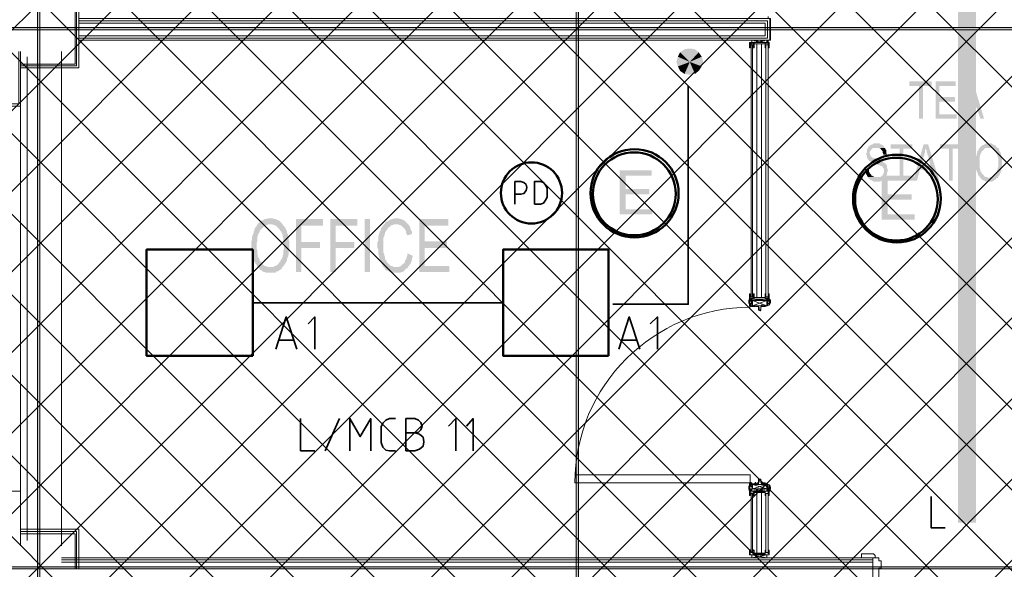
# Model space of a CAD drawing. Header units: millimetres. Extents: x 1.7 to 32.8, y 0.3 to 23.1.
# Tile 3 of 106: x 4.2 to 6.4, y 3.3 to 4.5. Entities that reach past the tile are written whole.
import ezdxf

# ---------------------------------------------------------------- set-up
doc = ezdxf.new("R2010")
doc.units = ezdxf.units.MM
doc.layers.add('PDF_Geometry', color=9, linetype='Continuous', true_color=0x808080)
doc.layers.add('PDF_Solid Fills', color=9, linetype='Continuous', true_color=0x808080)

msp = doc.modelspace()

# ---------------------------------------------------------------- hatches: boundary and pattern name
h = msp.add_hatch()
h.set_pattern_fill('ANSI37', color=256, scale=0.04)
h.paths.add_polyline_path([(13.8889, 0.4617), (4.0559, 0.4617), (4.0559, 9.4575), (13.8889, 9.4575)])
at = {"layer": 'PDF_Solid Fills', "transparency": 33554559}
for color, points in [(256, [(4.2175, 22.9226), (4.2141, 22.9226), (4.2141, 0.2783), (4.2193, 0.2783), (4.2193, 22.9226)]), (256, [(29.8551, 4.5182), (29.8551, 4.5215), (2.9827, 4.5215), (2.9827, 4.5165), (29.8551, 4.5165)]), (256, [(6.2091, 4.4015), (6.1592, 4.4015), (6.1592, 4.3915), (6.1809, 4.3915), (6.1809, 4.3182), (6.1893, 4.3182), (6.1893, 4.3915), (6.2091, 4.3915)]), (256, [(6.2626, 4.4015), (6.2175, 4.4015), (6.2175, 4.3182), (6.2642, 4.3182), (6.2642, 4.3282), (6.2258, 4.3282), (6.2258, 4.3565), (6.2608, 4.3565), (6.2608, 4.3665), (6.2258, 4.3665), (6.2258, 4.3915), (6.2626, 4.3915)]), (256, [(6.3008, 4.4015), (6.2924, 4.4015), (6.2692, 4.3182), (6.2775, 4.3182), (6.2843, 4.3432), (6.3091, 4.3432), (6.2859, 4.3532), (6.2924, 4.3765), (6.2924, 4.3765), (6.2942, 4.3799), (6.2942, 4.3832), (6.2958, 4.3865), (6.2958, 4.3932)]), (256, [(6.3008, 4.4015), (6.2958, 4.3932), (6.2976, 4.3915), (6.2976, 4.3848), (6.2992, 4.3832), (6.2992, 4.3799), (6.3008, 4.3782), (6.3008, 4.3748), (6.3075, 4.3532), (6.2859, 4.3532), (6.3091, 4.3432), (6.3175, 4.3182), (6.3258, 4.3182)]), (256, [(6.0859, 4.2632), (6.0791, 4.2632), (6.0775, 4.2615), (6.076, 4.2615), (6.0742, 4.2599), (6.0726, 4.2599), (6.0708, 4.2582), (6.0692, 4.2565), (6.0676, 4.2565), (6.0676, 4.2549), (6.0658, 4.2515), (6.0658, 4.2515), (6.0642, 4.2499), (6.0642, 4.2432), (6.0624, 4.2399), (6.0624, 4.2382), (6.0642, 4.2365), (6.0642, 4.2315), (6.0658, 4.2299), (6.0658, 4.2282), (6.0676, 4.2265), (6.0692, 4.2249), (6.0708, 4.2232), (6.0726, 4.2232), (6.0742, 4.2215), (6.0742, 4.2215), (6.076, 4.2199), (6.0775, 4.2199), (6.0791, 4.2182), (6.0841, 4.2182), (6.0859, 4.2165), (6.0875, 4.2165), (6.0893, 4.2149), (6.0924, 4.2149), (6.0942, 4.2132), (6.0976, 4.2132), (6.0992, 4.2115), (6.0992, 4.2099), (6.1008, 4.2082), (6.1008, 4.2082), (6.1026, 4.2065), (6.1026, 4.2015), (6.1026, 4.1982), (6.1008, 4.1965), (6.1008, 4.1949), (6.0992, 4.1932), (6.0992, 4.1915), (6.0976, 4.1899), (6.0958, 4.1899), (6.0942, 4.1882), (6.0658, 4.1882), (6.0676, 4.1865), (6.0692, 4.1849), (6.0708, 4.1832), (6.0708, 4.1815), (6.0742, 4.1815), (6.076, 4.1799), (6.0775, 4.1799), (6.0791, 4.1782), (6.0942, 4.1782), (6.0958, 4.1799), (6.0976, 4.1799), (6.0992, 4.1815), (6.0992, 4.1815), (6.1008, 4.1832), (6.1026, 4.1832), (6.1042, 4.1849), (6.1058, 4.1865), (6.1058, 4.1882), (6.1076, 4.1899), (6.1076, 4.1915), (6.1091, 4.1932), (6.1091, 4.1982), (6.1109, 4.1999), (6.1109, 4.2032), (6.1109, 4.2065), (6.1091, 4.2082), (6.1091, 4.2132), (6.1076, 4.2149), (6.1076, 4.2165), (6.1058, 4.2182), (6.1042, 4.2199), (6.1026, 4.2199), (6.1008, 4.2215), (6.0992, 4.2232), (6.0992, 4.2232), (6.0976, 4.2249), (6.0942, 4.2249), (6.0924, 4.2265), (6.0909, 4.2265), (6.0875, 4.2282), (6.0841, 4.2282), (6.0825, 4.2299), (6.0791, 4.2299), (6.0775, 4.2315), (6.076, 4.2315), (6.076, 4.2332), (6.0742, 4.2332), (6.0726, 4.2349), (6.0726, 4.2365), (6.0708, 4.2399), (6.0708, 4.2449), (6.0726, 4.2465), (6.0726, 4.2482), (6.0742, 4.2499), (6.076, 4.2515), (6.076, 4.2515), (6.0775, 4.2532), (6.1042, 4.2532), (6.1026, 4.2549), (6.1026, 4.2565), (6.1008, 4.2582), (6.0992, 4.2599), (6.0976, 4.2599), (6.0958, 4.2615), (6.0942, 4.2615), (6.0924, 4.2632), (6.0875, 4.2632)]), (256, [(6.1658, 4.2615), (6.1175, 4.2615), (6.1175, 4.2515), (6.1376, 4.2515), (6.1376, 4.1799), (6.1459, 4.1799), (6.1459, 4.2515), (6.1658, 4.2515)]), (256, [(6.2008, 4.2615), (6.1908, 4.2615), (6.1676, 4.1799), (6.1759, 4.1799), (6.1825, 4.2049), (6.2091, 4.2049), (6.1859, 4.2132), (6.1924, 4.2382), (6.1924, 4.2399), (6.1942, 4.2415), (6.1942, 4.2482), (6.1958, 4.2515), (6.1958, 4.2532)]), (256, [(6.2008, 4.2615), (6.1958, 4.2532), (6.1958, 4.2499), (6.1976, 4.2482), (6.1976, 4.2432), (6.1992, 4.2415), (6.1992, 4.2382), (6.2008, 4.2365), (6.206, 4.2132), (6.1859, 4.2132), (6.2091, 4.2049), (6.2159, 4.1799), (6.2258, 4.1799)]), (256, [(6.2759, 4.2615), (6.2274, 4.2615), (6.2274, 4.2515), (6.2475, 4.2515), (6.2475, 4.1799), (6.2558, 4.1799), (6.2558, 4.2515), (6.2759, 4.2515)]), (256, [(6.3357, 4.2632), (6.3292, 4.2632), (6.3276, 4.2615), (6.3258, 4.2615), (6.3242, 4.2599), (6.3224, 4.2599), (6.3209, 4.2582), (6.3209, 4.2582), (6.3193, 4.2565), (6.3175, 4.2549), (6.3357, 4.2532), (6.3425, 4.2532), (6.3441, 4.2515), (6.3459, 4.2515), (6.3475, 4.2499), (6.3493, 4.2482), (6.3493, 4.2482), (6.3509, 4.2465), (6.3524, 4.2449), (6.3524, 4.2415), (6.3543, 4.2399), (6.3543, 4.2382), (6.3558, 4.2365), (6.3558, 4.2332), (6.3574, 4.2299), (6.3574, 4.2115), (6.3558, 4.2082), (6.3558, 4.2049), (6.3543, 4.2032), (6.3543, 4.1999), (6.3524, 4.1982), (6.3509, 4.1965), (6.3509, 4.1949), (6.3509, 4.1949), (6.3493, 4.1932), (6.3475, 4.1915), (6.3459, 4.1899), (6.3441, 4.1899), (6.3425, 4.1882), (6.3391, 4.1882), (6.3376, 4.1865), (6.3357, 4.1865), (6.3558, 4.1865), (6.3574, 4.1882), (6.3574, 4.1899), (6.3592, 4.1915), (6.3608, 4.1932), (6.3608, 4.1965), (6.3626, 4.1982), (6.3626, 4.1999), (6.3642, 4.2015), (6.3642, 4.2065), (6.3658, 4.2082), (6.3658, 4.2315), (6.3642, 4.2349), (6.3642, 4.2382), (6.3626, 4.2415), (6.3626, 4.2432), (6.3626, 4.2432), (6.3608, 4.2449), (6.3608, 4.2465), (6.3592, 4.2482), (6.3592, 4.2515), (6.3574, 4.2532), (6.3558, 4.2532), (6.3543, 4.2549), (6.3524, 4.2565), (6.3524, 4.2582), (6.3509, 4.2582), (6.3493, 4.2599), (6.3475, 4.2599), (6.3459, 4.2615), (6.3441, 4.2615), (6.3425, 4.2632), (6.3376, 4.2632)]), (256, [(6.1042, 4.2532), (6.0859, 4.2532), (6.0924, 4.2532), (6.0942, 4.2515), (6.0958, 4.2515), (6.0958, 4.2499), (6.0976, 4.2482), (6.0992, 4.2465), (6.0992, 4.2432), (6.1008, 4.2399), (6.1008, 4.2382), (6.1091, 4.2382), (6.1076, 4.2415), (6.1076, 4.2482), (6.1058, 4.2499), (6.1058, 4.2515), (6.1058, 4.2515)]), (256, [(6.3175, 4.2549), (6.3159, 4.2532), (6.3141, 4.2515), (6.3141, 4.2499), (6.3125, 4.2482), (6.3109, 4.2465), (6.3109, 4.2432), (6.3091, 4.2399), (6.3091, 4.2365), (6.3075, 4.2349), (6.3075, 4.2215), (6.306, 4.2199), (6.306, 4.2182), (6.3075, 4.2165), (6.3075, 4.2049), (6.3091, 4.2032), (6.3091, 4.2015), (6.3109, 4.1982), (6.3109, 4.1965), (6.3125, 4.1949), (6.3125, 4.1932), (6.3141, 4.1915), (6.3159, 4.1899), (6.3159, 4.1882), (6.3175, 4.1865), (6.3193, 4.1849), (6.3209, 4.1832), (6.3209, 4.1832), (6.3224, 4.1815), (6.3242, 4.1815), (6.3258, 4.1799), (6.3276, 4.1799), (6.3292, 4.1782), (6.3441, 4.1782), (6.3459, 4.1799), (6.3475, 4.1799), (6.3475, 4.1815), (6.3493, 4.1815), (6.3509, 4.1832), (6.3524, 4.1832), (6.3524, 4.1849), (6.3543, 4.1865), (6.3558, 4.1865), (6.3342, 4.1865), (6.3326, 4.1882), (6.3292, 4.1882), (6.3276, 4.1899), (6.3258, 4.1899), (6.3258, 4.1915), (6.3242, 4.1932), (6.3224, 4.1949), (6.3209, 4.1965), (6.3209, 4.1965), (6.3193, 4.1982), (6.3193, 4.1999), (6.3175, 4.2015), (6.3175, 4.2049), (6.3159, 4.2082), (6.3159, 4.2349), (6.3175, 4.2365), (6.3175, 4.2399), (6.3193, 4.2415), (6.3193, 4.2432), (6.3209, 4.2449), (6.3209, 4.2465), (6.3224, 4.2465), (6.3242, 4.2482), (6.3258, 4.2499), (6.3258, 4.2515), (6.3276, 4.2515), (6.3292, 4.2532), (6.3357, 4.2532)]), (7, [(5.5842, 4.2032), (5.5126, 4.2032), (5.5126, 4.1049), (5.586, 4.1049), (5.586, 4.1165), (5.5259, 4.1165), (5.5259, 4.1499), (5.5792, 4.1499), (5.5792, 4.1615), (5.5259, 4.1615), (5.5259, 4.1915), (5.5842, 4.1915)]), (256, [(6.0692, 4.2065), (6.0608, 4.2065), (6.0608, 4.1999), (6.0624, 4.1965), (6.0624, 4.1949), (6.0642, 4.1932), (6.0642, 4.1915), (6.0658, 4.1899), (6.0658, 4.1882), (6.0875, 4.1882), (6.0809, 4.1882), (6.0791, 4.1899), (6.0775, 4.1899), (6.076, 4.1915), (6.0742, 4.1915), (6.0742, 4.1932), (6.0726, 4.1949), (6.0708, 4.1965), (6.0708, 4.1982), (6.0692, 4.1999), (6.0692, 4.2049)]), (7, [(6.1692, 4.1915), (6.0976, 4.1915), (6.0976, 4.0932), (6.1708, 4.0932), (6.1708, 4.1049), (6.1109, 4.1049), (6.1109, 4.1382), (6.1642, 4.1382), (6.1642, 4.1499), (6.1109, 4.1499), (6.1109, 4.1799), (6.1692, 4.1799)]), (256, [(4.7342, 4.0965), (4.7276, 4.0965), (4.7258, 4.0949), (4.7208, 4.0949), (4.7193, 4.0932), (4.7159, 4.0915), (4.7143, 4.0915), (4.7125, 4.0899), (4.7109, 4.0882), (4.7075, 4.0865), (4.7059, 4.0849), (4.7342, 4.0832), (4.7375, 4.0832), (4.7409, 4.0815), (4.7425, 4.0815), (4.7459, 4.0799), (4.7475, 4.0782), (4.7493, 4.0765), (4.7509, 4.0749), (4.7527, 4.0732), (4.7542, 4.0715), (4.7558, 4.0682), (4.7576, 4.0665), (4.7592, 4.0632), (4.7608, 4.0599), (4.7608, 4.0549), (4.7626, 4.0515), (4.7626, 4.0449), (4.7642, 4.0415), (4.7642, 4.0282), (4.7626, 4.0249), (4.7626, 4.0149), (4.7608, 4.0132), (4.7608, 4.0099), (4.7592, 4.0065), (4.7576, 4.0049), (4.7558, 4.0015), (4.7558, 3.9999), (4.7542, 3.9999), (4.7527, 3.9965), (4.7509, 3.9949), (4.7493, 3.9932), (4.7475, 3.9915), (4.7459, 3.9899), (4.7425, 3.9899), (4.7409, 3.9882), (4.7342, 3.9882), (4.7608, 3.9882), (4.7626, 3.9899), (4.7642, 3.9915), (4.766, 3.9949), (4.7676, 3.9965), (4.7691, 3.9999), (4.7709, 4.0032), (4.7709, 4.0065), (4.7725, 4.0099), (4.7725, 4.0115), (4.7743, 4.0149), (4.7743, 4.0215), (4.7759, 4.0249), (4.7759, 4.0449), (4.7743, 4.0482), (4.7743, 4.0549), (4.7725, 4.0582), (4.7725, 4.0615), (4.7709, 4.0632), (4.7709, 4.0682), (4.7691, 4.0699), (4.7676, 4.0732), (4.766, 4.0765), (4.7642, 4.0782), (4.7626, 4.0799), (4.7608, 4.0832), (4.7592, 4.0849), (4.7576, 4.0865), (4.7558, 4.0882), (4.7542, 4.0899), (4.7527, 4.0915), (4.7509, 4.0915), (4.7475, 4.0932), (4.7459, 4.0949), (4.7409, 4.0949), (4.7394, 4.0965), (4.736, 4.0965)]), (256, [(4.8508, 4.0949), (4.7908, 4.0949), (4.7908, 3.9765), (4.8025, 3.9765), (4.8025, 4.0299), (4.8443, 4.0299), (4.8443, 4.0432), (4.8025, 4.0432), (4.8025, 4.0799), (4.8508, 4.0799)]), (256, [(4.9276, 4.0949), (4.8676, 4.0949), (4.8676, 3.9765), (4.8793, 3.9765), (4.8793, 4.0299), (4.9208, 4.0299), (4.9208, 4.0432), (4.8793, 4.0432), (4.8793, 4.0799), (4.9276, 4.0799)]), (256, [(5.0143, 4.0965), (5.0093, 4.0965), (5.0075, 4.0949), (5.0043, 4.0949), (5.0025, 4.0932), (5.0009, 4.0932), (4.9976, 4.0915), (4.996, 4.0899), (4.9942, 4.0899), (4.9908, 4.0882), (4.9892, 4.0849), (4.9876, 4.0832), (4.9858, 4.0815), (4.9842, 4.0799), (4.9827, 4.0765), (4.9809, 4.0749), (4.9793, 4.0715), (4.9793, 4.0682), (4.9775, 4.0682), (4.9775, 4.0649), (4.9759, 4.0615), (4.9759, 4.0599), (4.9743, 4.0565), (4.9743, 4.0465), (4.9725, 4.0432), (4.9725, 4.0299), (4.9743, 4.0265), (4.9743, 4.0165), (4.9759, 4.0132), (4.9759, 4.0099), (4.9775, 4.0082), (4.9775, 4.0049), (4.9775, 4.0049), (4.9793, 4.0015), (4.9809, 3.9982), (4.9809, 3.9949), (4.9827, 3.9932), (4.9842, 3.9899), (4.9858, 3.9882), (4.9876, 3.9865), (5.0143, 3.9882), (5.0075, 3.9882), (5.0059, 3.9899), (5.0025, 3.9899), (5.0009, 3.9915), (4.9991, 3.9932), (4.9976, 3.9949), (4.996, 3.9965), (4.9942, 3.9982), (4.9926, 4.0015), (4.9908, 4.0032), (4.9892, 4.0065), (4.9892, 4.0099), (4.9892, 4.0099), (4.9876, 4.0132), (4.9876, 4.0165), (4.9858, 4.0199), (4.9858, 4.0365), (4.9858, 4.0532), (4.9876, 4.0565), (4.9876, 4.0582), (4.9892, 4.0615), (4.9892, 4.0649), (4.9908, 4.0665), (4.9926, 4.0699), (4.9942, 4.0715), (4.996, 4.0749), (4.9976, 4.0765), (4.9991, 4.0765), (5.0009, 4.0782), (5.0025, 4.0799), (5.0043, 4.0815), (5.0075, 4.0815), (5.0093, 4.0832), (5.0409, 4.0832), (5.0393, 4.0849), (5.0375, 4.0865), (5.0359, 4.0882), (5.0341, 4.0899), (5.0325, 4.0915), (5.0292, 4.0932), (5.0276, 4.0932), (5.026, 4.0949), (5.0226, 4.0949), (5.0208, 4.0965), (5.0176, 4.0965)]), (256, [(5.1309, 4.0949), (5.0659, 4.0949), (5.0659, 3.9765), (5.1325, 3.9765), (5.1325, 3.9899), (5.0775, 3.9899), (5.0775, 4.0299), (5.1276, 4.0299), (5.1276, 4.0449), (5.0775, 4.0449), (5.0775, 4.0799), (5.1309, 4.0799)]), (256, [(4.7059, 4.0849), (4.7041, 4.0815), (4.7026, 4.0799), (4.7026, 4.0782), (4.701, 4.0765), (4.6992, 4.0749), (4.6976, 4.0715), (4.6976, 4.0682), (4.696, 4.0665), (4.696, 4.0632), (4.6942, 4.0599), (4.6942, 4.0582), (4.6926, 4.0549), (4.6926, 4.0482), (4.6908, 4.0449), (4.6908, 4.0332), (4.6908, 4.0265), (4.6926, 4.0232), (4.6926, 4.0165), (4.6942, 4.0132), (4.6942, 4.0099), (4.696, 4.0065), (4.696, 4.0032), (4.6976, 3.9999), (4.6992, 3.9982), (4.701, 3.9949), (4.7026, 3.9932), (4.7041, 3.9899), (4.7059, 3.9882), (4.7075, 3.9865), (4.7093, 3.9832), (4.7109, 3.9815), (4.7125, 3.9815), (4.7143, 3.9799), (4.7159, 3.9782), (4.7193, 3.9765), (4.7208, 3.9765), (4.7242, 3.9749), (4.7443, 3.9749), (4.7459, 3.9765), (4.7475, 3.9782), (4.7509, 3.9782), (4.7527, 3.9799), (4.7542, 3.9815), (4.7558, 3.9815), (4.7576, 3.9832), (4.7592, 3.9849), (4.7608, 3.9882), (4.7258, 3.9882), (4.7242, 3.9899), (4.7208, 3.9899), (4.7193, 3.9915), (4.7175, 3.9932), (4.7159, 3.9949), (4.7143, 3.9982), (4.7125, 3.9999), (4.7109, 3.9999), (4.7093, 4.0032), (4.7093, 4.0049), (4.7075, 4.0082), (4.7059, 4.0099), (4.7059, 4.0132), (4.7041, 4.0165), (4.7041, 4.0265), (4.7026, 4.0299), (4.7026, 4.0399), (4.7041, 4.0449), (4.7041, 4.0549), (4.7059, 4.0582), (4.7059, 4.0599), (4.7075, 4.0632), (4.7093, 4.0649), (4.7093, 4.0682), (4.7109, 4.0699), (4.7125, 4.0715), (4.7143, 4.0732), (4.7159, 4.0749), (4.7175, 4.0765), (4.7193, 4.0782), (4.7226, 4.0799), (4.7242, 4.0815), (4.7258, 4.0815), (4.7292, 4.0832), (4.7342, 4.0832)]), (256, [(5.0409, 4.0832), (5.0143, 4.0832), (5.0192, 4.0832), (5.0208, 4.0815), (5.0226, 4.0815), (5.026, 4.0799), (5.0276, 4.0782), (5.0292, 4.0765), (5.031, 4.0749), (5.0325, 4.0732), (5.0341, 4.0715), (5.0359, 4.0682), (5.0359, 4.0649), (5.0375, 4.0615), (5.0393, 4.0582), (5.0492, 4.0615), (5.0492, 4.0665), (5.0477, 4.0699), (5.0459, 4.0732), (5.0459, 4.0765), (5.0443, 4.0782), (5.0425, 4.0815)]), (256, [(5.0393, 4.0182), (5.0393, 4.0132), (5.0375, 4.0099), (5.0375, 4.0065), (5.0359, 4.0049), (5.0341, 4.0015), (5.0341, 3.9999), (5.0325, 3.9965), (5.031, 3.9949), (5.0292, 3.9949), (5.0276, 3.9932), (5.026, 3.9915), (5.0242, 3.9899), (5.0208, 3.9882), (5.0143, 3.9882), (4.9876, 3.9865), (4.9892, 3.9832), (4.9908, 3.9815), (4.9926, 3.9799), (4.996, 3.9799), (4.9976, 3.9782), (4.9991, 3.9765), (5.0025, 3.9765), (5.0043, 3.9749), (5.0226, 3.9749), (5.026, 3.9765), (5.0276, 3.9765), (5.031, 3.9782), (5.0325, 3.9799), (5.0341, 3.9815), (5.0359, 3.9832), (5.0375, 3.9849), (5.0393, 3.9849), (5.0409, 3.9882), (5.0425, 3.9899), (5.0443, 3.9932), (5.0459, 3.9949), (5.0477, 3.9982), (5.0477, 3.9999), (5.0492, 4.0032), (5.0492, 4.0065), (5.0508, 4.0099), (5.0508, 4.0132)]), (256, [(29.8551, 3.3165), (29.8551, 3.3199), (2.9827, 3.3199), (2.9827, 3.3149), (29.8551, 3.3149)])]:
    msp.add_hatch(color=color, dxfattribs=at).paths.add_polyline_path(points)

# ---------------------------------------------------------------- linework, layer by layer
at = {"layer": 'PDF_Geometry', "lineweight": 5}
for points in [[(4.2175, 22.9226), (4.2141, 22.9226), (4.2141, 0.2783), (4.2193, 0.2783), (4.2193, 22.9226)], [(5.421, 22.9226), (5.421, 22.8592), (5.4158, 22.8592), (5.4158, 22.9226), (5.4158, 0.2783), (5.421, 0.2783)], [(29.8551, 4.5182), (29.8551, 4.5215), (2.9827, 4.5215), (2.9827, 4.5165), (29.8551, 4.5165)], [(29.8551, 3.3165), (29.8551, 3.3199), (2.9827, 3.3199), (2.9827, 3.3149), (29.8551, 3.3149)]]:
    msp.add_lwpolyline(points, close=True, dxfattribs=at)
at = {"layer": 'PDF_Geometry', "lineweight": 18}
for points in [[(4.176, 4.4315), (4.306, 4.4315), (4.306, 4.5182), (4.306, 4.6032), (4.176, 4.6032)], [(4.176, 4.4365), (4.3008, 4.4365), (4.3008, 4.5182), (4.3008, 4.5998), (4.176, 4.5998)], [(4.176, 4.4399), (4.2977, 4.4399), (4.2977, 4.5182), (4.2977, 4.5949), (4.176, 4.5949)], [(4.306, 4.4932), (5.8476, 4.4932), (5.8476, 4.5415), (4.306, 4.5415)], [(4.306, 4.4982), (5.8426, 4.4982), (5.8426, 4.5365), (4.306, 4.5365)], [(4.306, 4.5032), (5.8376, 4.5032), (5.8376, 4.5315), (4.306, 4.5315)], [(5.8442, 4.4882), (5.8442, 4.4865), (5.8442, 4.4849), (5.846, 4.4849), (5.846, 4.4865), (5.846, 4.4882), (5.8426, 4.4882), (5.8426, 4.4932), (5.8408, 4.4932), (5.8408, 4.4882), (5.8076, 4.4932), (5.8076, 4.4882), (5.8408, 4.4882), (5.8408, 4.4932), (5.8076, 4.4932), (5.8408, 4.4932), (5.8076, 4.4882), (5.8026, 4.4882), (5.8026, 4.4865), (5.8026, 4.4882), (5.8026, 4.4815), (5.8026, 4.4832), (5.8026, 4.4849)], [(5.8042, 4.4815), (5.8026, 4.4815), (5.8042, 4.4815)], [(5.8042, 4.4782), (5.8042, 4.4798), (5.8042, 4.4815), (5.8042, 4.4832), (5.8042, 4.4849), (5.8042, 4.4865), (5.8042, 4.4882)], [(5.8042, 4.4865), (5.8042, 4.4849), (5.8042, 4.4865), (5.8108, 4.4865), (5.8108, 4.4798), (5.8092, 4.4798), (5.8108, 4.4798), (5.8108, 4.4782), (5.8108, 4.4798), (5.8108, 4.4815)], [(5.8042, 4.4849), (5.8042, 4.4815), (5.8042, 4.4849), (5.8042, 4.4832)], [(5.8058, 3.9215), (5.8058, 4.4832), (5.8058, 4.4849)], [(5.8058, 3.9232), (5.8058, 3.9215), (5.8092, 3.9215), (5.8092, 4.4832), (5.8058, 4.4832)], [(5.8076, 4.4932), (5.8076, 4.4882), (5.8076, 4.4932)], [(5.8092, 4.4765), (5.8092, 4.4782), (5.8092, 4.4798), (5.8092, 4.4782), (5.8092, 4.4765), (5.8126, 4.4765), (5.8126, 4.4849), (5.8126, 4.4882), (5.8076, 4.4882)], [(5.8108, 4.4798), (5.8108, 4.4782), (5.8092, 4.4782), (5.8108, 4.4782), (5.8092, 4.4782), (5.8108, 4.4782), (5.8092, 4.4782), (5.8108, 4.4782), (5.8092, 4.4782), (5.8108, 4.4782), (5.8092, 4.4782), (5.8108, 4.4782), (5.8108, 4.4798), (5.8092, 4.4798), (5.8092, 4.4815), (5.8092, 4.4798), (5.8092, 4.4815)], [(5.8126, 4.4849), (5.8243, 4.4849), (5.8126, 4.4849)], [(5.8191, 4.4849), (5.8191, 3.9199)], [(5.8376, 4.4849), (5.8243, 4.4849), (5.8376, 4.4849)], [(5.8293, 4.4849), (5.8293, 3.9199)], [(5.8408, 4.4882), (5.8376, 4.4882), (5.8376, 4.4849), (5.8376, 4.4765), (5.8392, 4.4765), (5.8392, 4.4782), (5.8376, 4.4782), (5.8376, 4.4798), (5.8392, 4.4798), (5.8376, 4.4798), (5.8376, 4.4782), (5.8392, 4.4782), (5.8376, 4.4782), (5.8392, 4.4782), (5.8376, 4.4782), (5.8392, 4.4782)], [(5.8392, 4.4765), (5.8392, 4.4782), (5.8376, 4.4782), (5.8392, 4.4782), (5.8376, 4.4782), (5.8392, 4.4782), (5.8376, 4.4782), (5.8376, 4.4798), (5.8376, 4.4865), (5.846, 4.4865)], [(5.8392, 4.4798), (5.8392, 4.4815)], [(5.846, 4.4882), (5.846, 4.4815), (5.846, 4.4798), (5.846, 4.4782), (5.8442, 4.4782), (5.8442, 4.4765), (5.846, 4.4765), (5.846, 4.4865), (5.846, 4.4832), (5.846, 4.4815), (5.846, 4.4832), (5.8442, 4.4832), (5.8442, 4.4849), (5.8442, 4.4815), (5.8442, 4.4849), (5.8442, 4.4865)], [(5.8442, 4.4815), (5.846, 4.4815), (5.8442, 4.4815)], [(5.846, 4.4832), (5.846, 4.4815), (5.846, 4.4832)], [(4.0659, 3.4832), (4.0659, 3.4882), (4.176, 3.4882), (4.176, 3.3666), (4.176, 4.4682), (4.176, 4.3465), (4.0659, 4.3465), (4.0659, 4.3515), (4.0659, 4.3565), (4.0659, 4.3515), (4.1726, 4.3515), (4.1726, 4.4682)], [(4.2676, 3.3666), (4.2676, 4.4682)], [(5.8376, 4.4798), (5.8392, 4.4798), (5.8376, 4.4798)], [(5.846, 4.4798), (5.8442, 4.4798), (5.846, 4.4798)], [(5.8442, 4.4782), (5.846, 4.4782), (5.8442, 4.4782), (5.846, 4.4782), (5.8442, 4.4782), (5.846, 4.4782), (5.846, 4.4798), (5.8442, 4.4798)], [(4.1909, 3.3782), (4.1909, 4.4565)], [(5.8008, 3.9082), (5.8008, 3.9099), (5.8008, 3.9082), (5.8026, 3.9082), (5.8026, 3.9132), (5.8008, 3.9132), (5.8008, 3.9149), (5.8008, 3.9132), (5.8026, 3.9165), (5.8026, 3.9149), (5.8026, 3.9165), (5.8026, 3.9182), (5.8026, 3.9165), (5.8026, 3.9149)], [(5.8108, 3.9265), (5.8108, 3.9249), (5.8092, 3.9249), (5.8092, 3.9265), (5.8092, 3.9249), (5.8092, 3.9265), (5.8092, 3.9282), (5.8092, 3.9265), (5.8092, 3.9282), (5.8126, 3.9282), (5.8126, 3.9199), (5.8126, 3.9165), (5.8026, 3.9165), (5.8026, 3.9232), (5.8026, 3.9249), (5.8042, 3.9249), (5.8026, 3.9249), (5.8026, 3.9232), (5.8026, 3.9215), (5.8026, 3.9232), (5.8026, 3.9249), (5.8026, 3.9265), (5.8042, 3.9265), (5.8042, 3.9282), (5.8026, 3.9282), (5.8026, 3.9182), (5.8026, 3.9215)], [(5.8042, 3.9232), (5.8026, 3.9232), (5.8042, 3.9232)], [(5.8026, 3.9115), (5.8026, 3.9132), (5.8026, 3.9115)], [(5.8026, 3.9082), (5.8026, 3.9099), (5.8026, 3.9115)], [(5.8108, 3.9282), (5.8108, 3.9265), (5.8092, 3.9265), (5.8108, 3.9265), (5.8092, 3.9265), (5.8108, 3.9265), (5.8092, 3.9265), (5.8108, 3.9265), (5.8092, 3.9265), (5.8108, 3.9265), (5.8092, 3.9265), (5.8108, 3.9265), (5.8108, 3.9249), (5.8092, 3.9249), (5.8108, 3.9249), (5.8108, 3.9265), (5.8108, 3.9249), (5.8108, 3.9182), (5.8042, 3.9182), (5.8042, 3.9199), (5.8042, 3.9215), (5.8042, 3.9199), (5.8042, 3.9232)], [(5.8042, 3.9199), (5.8042, 3.9232), (5.8042, 3.9215), (5.8042, 3.9232), (5.8042, 3.9249), (5.8042, 3.9265)], [(5.8042, 3.9249), (5.8042, 3.9265), (5.8042, 3.9249)], [(5.8042, 3.9165), (5.8042, 3.9115), (5.8076, 3.9165), (5.8076, 3.9115), (5.8042, 3.9165), (5.8076, 3.9165), (5.8076, 3.9132), (5.8408, 3.9165)], [(5.8042, 3.9115), (5.8076, 3.9115)], [(5.8076, 3.9099), (5.8076, 3.9082), (5.8076, 3.9065), (5.8076, 3.9082), (5.8076, 3.9099), (5.8076, 3.9082), (5.8076, 3.9065), (5.8058, 3.9065), (5.8058, 3.9049), (5.8058, 3.9032), (5.8042, 3.9032), (5.8042, 3.9015), (5.8042, 3.9032), (5.8042, 3.9049)], [(5.8058, 3.9082), (5.8058, 3.9099)], [(5.8076, 3.9132), (5.8408, 3.9132)], [(5.8092, 3.9282), (5.8092, 3.9299)], [(5.8126, 3.9199), (5.8243, 3.9199), (5.8126, 3.9199)], [(5.8376, 3.9199), (5.8243, 3.9199), (5.8376, 3.9199)], [(5.8392, 3.9249), (5.8392, 3.9265), (5.8376, 3.9265), (5.8392, 3.9265), (5.8376, 3.9265), (5.8392, 3.9265), (5.8376, 3.9265), (5.8376, 3.9249), (5.8392, 3.9249), (5.8376, 3.9249), (5.8376, 3.9265), (5.8392, 3.9265), (5.8392, 3.9282), (5.8392, 3.9265), (5.8392, 3.9282), (5.8376, 3.9282), (5.8376, 3.9199), (5.8376, 3.9165), (5.846, 3.9165), (5.846, 3.9232), (5.846, 3.9249), (5.846, 3.9232), (5.846, 3.9249), (5.8442, 3.9249), (5.846, 3.9249), (5.846, 3.9265), (5.8442, 3.9265), (5.8442, 3.9282), (5.846, 3.9282), (5.846, 3.9182), (5.846, 3.9215), (5.8442, 3.9215), (5.8442, 3.9199)], [(5.846, 3.9182), (5.8376, 3.9182), (5.8376, 3.9249), (5.8376, 3.9265), (5.8392, 3.9265), (5.8376, 3.9265), (5.8392, 3.9265), (5.8376, 3.9265), (5.8392, 3.9265)], [(5.8376, 3.9249), (5.8392, 3.9249), (5.8376, 3.9249)], [(5.8476, 3.9032), (5.8376, 3.8999), (5.8442, 3.9032), (5.8426, 3.9032), (5.8426, 3.9049), (5.8426, 3.9065), (5.8426, 3.9082), (5.8426, 3.9099)], [(5.8392, 3.9282), (5.8392, 3.9299)], [(5.8408, 3.9099), (5.8408, 3.9082), (5.8408, 3.9065), (5.8408, 3.9082), (5.8408, 3.9065)], [(5.8426, 3.9165), (5.846, 3.9165), (5.846, 3.9115), (5.8426, 3.9165), (5.8426, 3.9115), (5.846, 3.9165), (5.846, 3.9149), (5.846, 3.9165), (5.846, 3.9182), (5.846, 3.9199)], [(5.8426, 3.9115), (5.846, 3.9115)], [(5.8442, 3.9265), (5.846, 3.9265), (5.8442, 3.9265), (5.846, 3.9265), (5.8442, 3.9265), (5.846, 3.9265), (5.846, 3.9249), (5.8442, 3.9249)], [(5.8442, 3.9215), (5.8442, 3.9199), (5.8442, 3.9232), (5.8442, 3.9199), (5.846, 3.9199), (5.846, 3.9182), (5.846, 3.9165), (5.8476, 3.9165)], [(5.8442, 3.9232), (5.846, 3.9232), (5.8442, 3.9232)], [(5.8442, 3.9049), (5.8442, 3.9065), (5.846, 3.9065), (5.846, 3.9049), (5.846, 3.9065), (5.8476, 3.9065), (5.8476, 3.9082), (5.8476, 3.9099), (5.846, 3.9099), (5.8476, 3.9115)], [(5.846, 3.9215), (5.846, 3.9232), (5.846, 3.9215)], [(5.846, 3.9049), (5.8476, 3.9049), (5.8491, 3.9082), (5.8476, 3.9082), (5.846, 3.9082), (5.846, 3.9132), (5.8476, 3.9132), (5.8476, 3.9149), (5.846, 3.9149)], [(5.8476, 3.9149), (5.8476, 3.9165), (5.8491, 3.9132), (5.8491, 3.9149)], [(5.8476, 3.9132), (5.8491, 3.9132)], [(5.8491, 3.9132), (5.8491, 3.9082), (5.8491, 3.9132)], [(5.8008, 3.9065), (5.8008, 3.9082), (5.8026, 3.9049), (5.8026, 3.9065), (5.8026, 3.9082), (5.8026, 3.9065)], [(5.8058, 3.9049), (5.8058, 3.9065), (5.8026, 3.9065), (5.8026, 3.9049), (5.8026, 3.9032), (5.8026, 3.8999)], [(5.8026, 3.9049), (5.8042, 3.9049), (5.8026, 3.9049)], [(5.8175, 3.8999), (5.8191, 3.8999), (5.8209, 3.8999), (5.8209, 3.9015), (5.8209, 3.8999), (5.8209, 3.9015), (5.8058, 3.9015), (5.8058, 3.8999), (5.8042, 3.8999), (5.8058, 3.8999)], [(5.8058, 3.9065), (5.8076, 3.9049)], [(5.8058, 3.9015), (5.8058, 3.9032)], [(5.8076, 3.9015), (5.8076, 3.8999), (5.8141, 3.8999), (5.8141, 3.9015), (5.8141, 3.8999)], [(5.8092, 3.9065), (5.8092, 3.9082)], [(5.8092, 3.9015), (5.8408, 3.9015)], [(5.816, 3.9015), (5.816, 3.8999), (5.816, 3.9015), (5.816, 3.8999), (5.8175, 3.8999), (5.8175, 3.9015)], [(5.8225, 3.8965), (5.8225, 3.8982)], [(5.8243, 3.8915), (5.8259, 3.8915), (5.8275, 3.8932), (5.8275, 3.8915), (5.8259, 3.8899), (5.8225, 3.8915), (5.8225, 3.8932), (5.8225, 3.8949), (5.8225, 3.8932), (5.8225, 3.8965), (5.8225, 3.8982), (5.8243, 3.8965), (5.8243, 3.8932), (5.8243, 3.8915), (5.8243, 3.8932), (5.8243, 3.8949)], [(5.8275, 3.8932), (5.8275, 3.8982), (5.8275, 3.8932)], [(5.8293, 3.9015), (5.8293, 3.9032)], [(5.8324, 3.9015), (5.8324, 3.8999), (5.8324, 3.9015), (5.8324, 3.9032)], [(5.8408, 3.9082), (5.8426, 3.9082), (5.8408, 3.9082)], [(5.8408, 3.9065), (5.8426, 3.9065), (5.8408, 3.9065)], [(5.8442, 3.9065), (5.8426, 3.9065), (5.8426, 3.9049)], [(5.8175, 3.5049), (5.8191, 3.5049), (5.8209, 3.5049), (5.8209, 3.5065), (5.8209, 3.5049), (5.8225, 3.5049), (5.8225, 3.5082), (5.8243, 3.5082), (5.8243, 3.5099), (5.8243, 3.5132), (5.8243, 3.5149), (5.8259, 3.5149), (5.8275, 3.5132), (5.8275, 3.5149), (5.8225, 3.5149), (5.8225, 3.5132), (5.8225, 3.5116)], [(5.8026, 3.5065), (5.8026, 3.5016), (5.8026, 3.4999), (5.8026, 3.5016), (5.8008, 3.4965), (5.8008, 3.4982), (5.8008, 3.4965)], [(5.8026, 3.4932), (5.8026, 3.4949), (5.8026, 3.4965), (5.8026, 3.4982), (5.8008, 3.4982), (5.8008, 3.4999)], [(5.8008, 3.4932), (5.8008, 3.4949), (5.8008, 3.4932), (5.8026, 3.4882), (5.8026, 3.4899), (5.8026, 3.4916), (5.8026, 3.4982), (5.8026, 3.4965), (5.8026, 3.4949)], [(5.8008, 3.4932), (5.8008, 3.4965), (5.8008, 3.4932)], [(5.8026, 3.4816), (5.8026, 3.4832), (5.8026, 3.4865), (5.8026, 3.4882), (5.8026, 3.4899), (5.8026, 3.4916), (5.8026, 3.4932), (5.8026, 3.4916), (5.8026, 3.4932), (5.8008, 3.4932), (5.8008, 3.4916)], [(5.8076, 3.4965), (5.8076, 3.4982), (5.8076, 3.4999), (5.8076, 3.4982), (5.8076, 3.4999), (5.8076, 3.4982), (5.8058, 3.4982), (5.8026, 3.4982), (5.8026, 3.4999), (5.8026, 3.5016), (5.8026, 3.5032), (5.8026, 3.5016)], [(5.8026, 3.4982), (5.8026, 3.4999), (5.8026, 3.5016), (5.8042, 3.5016), (5.8042, 3.4999), (5.8026, 3.4999)], [(5.8042, 3.5082), (5.8042, 3.5065), (5.8058, 3.5065), (5.8058, 3.5082)], [(5.8042, 3.5065), (5.8042, 3.5049), (5.8058, 3.5049)], [(5.8042, 3.4932), (5.8076, 3.4932), (5.8408, 3.4882), (5.8408, 3.5032)], [(5.8209, 3.5032), (5.8058, 3.5032), (5.8058, 3.5016), (5.8042, 3.5016)], [(5.8408, 3.4932), (5.8076, 3.4932), (5.8076, 3.4882), (5.8042, 3.4882), (5.8076, 3.4932), (5.8076, 3.4882), (5.8042, 3.4932), (5.8042, 3.4882), (5.8042, 3.4849), (5.8042, 3.4832), (5.8042, 3.4849), (5.8042, 3.4865), (5.8042, 3.4832), (5.8042, 3.4849)], [(5.8058, 3.4999), (5.8058, 3.5016), (5.8058, 3.5032)], [(5.8058, 3.4982), (5.8058, 3.4999), (5.8058, 3.5016), (5.8058, 3.4999), (5.8076, 3.4999), (5.8076, 3.4982)], [(5.8076, 3.5065), (5.8076, 3.5049), (5.8141, 3.5049), (5.8141, 3.5065), (5.8141, 3.5049)], [(5.8092, 3.5032), (5.8408, 3.5032), (5.8092, 3.4932), (5.8092, 3.5032), (5.8408, 3.4932), (5.8076, 3.4882), (5.8408, 3.4882)], [(5.8092, 3.4999), (5.8092, 3.4982)], [(5.816, 3.5049), (5.816, 3.5065), (5.816, 3.5082)], [(5.816, 3.5065), (5.816, 3.5049), (5.8175, 3.5049), (5.8175, 3.5065)], [(5.8209, 3.5082), (5.8209, 3.5065), (5.8225, 3.5065), (5.8225, 3.5099), (5.8225, 3.5132), (5.8225, 3.5116), (5.8225, 3.5099)], [(5.8275, 3.5132), (5.8275, 3.5082), (5.8275, 3.5132)], [(5.8476, 3.4949), (5.8476, 3.4965), (5.8476, 3.4949), (5.8476, 3.4965), (5.8491, 3.4965), (5.8476, 3.4965), (5.8491, 3.4965), (5.8476, 3.5016), (5.8376, 3.5065), (5.8293, 3.5065), (5.8275, 3.5082), (5.8293, 3.5049), (5.8324, 3.5049), (5.8376, 3.5049), (5.8442, 3.5032), (5.8442, 3.5016), (5.8426, 3.5016), (5.8426, 3.5032)], [(5.8324, 3.5049), (5.8324, 3.5065)], [(5.8408, 3.4982), (5.8408, 3.4999), (5.8408, 3.5016)], [(5.8408, 3.4999), (5.8426, 3.4999)], [(5.8426, 3.4982), (5.8408, 3.4982)], [(5.8426, 3.4999), (5.8426, 3.5016)], [(5.8426, 3.4999), (5.8426, 3.5016)], [(5.8426, 3.4982), (5.8442, 3.4982), (5.846, 3.4982), (5.8476, 3.4982), (5.8476, 3.4999), (5.8476, 3.5016), (5.846, 3.5016), (5.846, 3.4999), (5.846, 3.5016), (5.846, 3.4999), (5.846, 3.5016), (5.846, 3.4999), (5.846, 3.4982)], [(5.8426, 3.4982), (5.8426, 3.4999)], [(5.8426, 3.4932), (5.846, 3.4932), (5.846, 3.4916), (5.846, 3.4899), (5.846, 3.4916), (5.846, 3.4982), (5.8476, 3.4982)], [(5.8426, 3.4882), (5.846, 3.4882), (5.846, 3.4932), (5.8426, 3.4882), (5.8426, 3.4932), (5.846, 3.4882), (5.8476, 3.4882), (5.8491, 3.4932), (5.8491, 3.4949)], [(5.846, 3.4999), (5.846, 3.5016), (5.846, 3.5032)], [(5.846, 3.4949), (5.8476, 3.4949), (5.846, 3.4949)], [(5.8476, 3.4899), (5.8476, 3.4916), (5.8476, 3.4932), (5.8491, 3.4932), (5.8476, 3.4932), (5.8491, 3.4932)], [(5.8491, 3.4932), (5.8491, 3.4965), (5.8491, 3.4932)], [(5.8026, 3.4882), (5.8126, 3.4882), (5.8126, 3.4865), (5.8243, 3.4865), (5.8376, 3.4865), (5.8376, 3.4882), (5.8376, 3.4816), (5.8392, 3.4816)], [(5.8026, 3.4832), (5.8026, 3.4849)], [(5.8026, 3.4782), (5.8042, 3.4782), (5.8026, 3.4782)], [(5.8042, 3.4882), (5.8108, 3.4882), (5.8108, 3.4816)], [(5.8042, 3.4849), (5.8042, 3.4865), (5.8042, 3.4849)], [(5.8042, 3.4799), (5.8042, 3.4782), (5.8042, 3.4799), (5.8042, 3.4816)], [(5.8058, 3.4832), (5.8058, 3.4849)], [(5.8058, 3.3516), (5.8092, 3.3516), (5.8092, 3.4832), (5.8058, 3.4832), (5.8058, 3.3516), (5.8058, 3.3532)], [(5.8392, 3.4782), (5.8376, 3.4782), (5.8376, 3.4799), (5.8392, 3.4799), (5.8376, 3.4799), (5.8392, 3.4799), (5.8376, 3.4799), (5.8376, 3.4782), (5.8392, 3.4782), (5.8376, 3.4782), (5.8376, 3.4849), (5.8243, 3.4849), (5.8126, 3.4849), (5.8126, 3.4782), (5.8092, 3.4782), (5.8092, 3.4799), (5.8092, 3.4782), (5.8108, 3.4782), (5.8092, 3.4782), (5.8108, 3.4782), (5.8108, 3.4799)], [(5.8092, 3.4799), (5.8108, 3.4799), (5.8092, 3.4799), (5.8108, 3.4799), (5.8092, 3.4799), (5.8108, 3.4799), (5.8092, 3.4799), (5.8108, 3.4799), (5.8108, 3.4782), (5.8092, 3.4782)], [(5.8191, 3.3499), (5.8191, 3.4849)], [(5.8293, 3.3499), (5.8293, 3.4849)], [(5.846, 3.4882), (5.8376, 3.4882), (5.846, 3.4882)], [(5.8442, 3.4799), (5.846, 3.4799), (5.8442, 3.4799), (5.846, 3.4799), (5.8442, 3.4799), (5.8442, 3.4816)], [(5.846, 3.4782), (5.8442, 3.4782), (5.846, 3.4782), (5.846, 3.4799)], [(5.846, 3.4782), (5.8442, 3.4782), (5.846, 3.4782)], [(5.846, 3.4916), (5.8476, 3.4916), (5.846, 3.4916)], [(5.846, 3.4882), (5.846, 3.4832), (5.846, 3.4865), (5.846, 3.4882), (5.846, 3.4899)], [(5.846, 3.4816), (5.846, 3.4832), (5.846, 3.4849)], [(4.306, 3.3165), (4.306, 3.4032), (4.176, 3.4032)], [(4.3008, 3.3165), (4.3008, 3.3982), (4.176, 3.3982)], [(4.2977, 3.3165), (4.2977, 3.3932), (4.176, 3.3932)], [(4.2676, 3.2932), (6.0775, 3.2932), (6.0775, 3.3399), (4.2676, 3.3399)], [(5.8026, 3.3566), (5.8042, 3.3566), (5.8026, 3.3566)], [(5.8026, 3.3532), (5.8026, 3.3549), (5.8042, 3.3549), (5.8042, 3.3532), (5.8026, 3.3532), (5.8042, 3.3532), (5.8042, 3.3516), (5.8026, 3.3516), (5.8026, 3.3532), (5.8026, 3.3516), (5.8026, 3.3482), (5.8026, 3.3466), (5.8026, 3.3566), (5.8026, 3.3549)], [(5.8026, 3.3516), (5.8026, 3.3466), (5.8126, 3.3466), (5.8126, 3.3482), (5.8243, 3.3482), (5.8376, 3.3482), (5.8376, 3.3466), (5.8376, 3.3532), (5.8392, 3.3532)], [(5.8042, 3.3549), (5.8042, 3.3566), (5.8042, 3.3582)], [(5.8042, 3.3549), (5.8042, 3.3566), (5.8042, 3.3549)], [(5.8042, 3.3516), (5.8042, 3.3482), (5.8042, 3.3499), (5.8042, 3.3516), (5.8042, 3.3499), (5.8042, 3.3466), (5.8108, 3.3466), (5.8108, 3.3532), (5.8092, 3.3532)], [(5.8408, 3.3466), (5.8076, 3.3399), (5.8076, 3.3466), (5.8408, 3.3399)], [(5.8076, 3.3399), (5.8408, 3.3399), (5.8408, 3.3466), (5.8076, 3.3466)], [(5.8108, 3.3566), (5.8092, 3.3566), (5.8108, 3.3566), (5.8108, 3.3549), (5.8092, 3.3549), (5.8108, 3.3549), (5.8092, 3.3549), (5.8108, 3.3549), (5.8092, 3.3549), (5.8092, 3.3566), (5.8092, 3.3549), (5.8092, 3.3566), (5.8092, 3.3582), (5.8092, 3.3566), (5.8126, 3.3566), (5.8126, 3.3499), (5.8243, 3.3499), (5.8376, 3.3499), (5.8376, 3.3566), (5.8376, 3.3549), (5.8392, 3.3549), (5.8376, 3.3549), (5.8392, 3.3549), (5.8376, 3.3549), (5.8392, 3.3549), (5.8376, 3.3549), (5.8376, 3.3566), (5.8392, 3.3566), (5.8376, 3.3566), (5.8392, 3.3566), (5.8392, 3.3549), (5.8392, 3.3566), (5.8392, 3.3582)], [(5.8092, 3.3549), (5.8108, 3.3549), (5.8092, 3.3549), (5.8108, 3.3549), (5.8108, 3.3566), (5.8092, 3.3566), (5.8108, 3.3566), (5.8108, 3.3549), (5.8108, 3.3566), (5.8108, 3.3582)], [(5.8392, 3.3566), (5.8376, 3.3566), (5.8376, 3.3549), (5.8392, 3.3549), (5.8376, 3.3549), (5.8392, 3.3549)], [(5.846, 3.3466), (5.8376, 3.3466), (5.846, 3.3466)], [(5.846, 3.3566), (5.8442, 3.3566), (5.846, 3.3566)], [(5.8442, 3.3532), (5.846, 3.3532), (5.846, 3.3516), (5.8442, 3.3516), (5.8442, 3.3532), (5.846, 3.3532), (5.846, 3.3549), (5.8442, 3.3549), (5.8442, 3.3566), (5.8442, 3.3549), (5.846, 3.3549), (5.8442, 3.3549), (5.846, 3.3549), (5.8442, 3.3549)], [(5.846, 3.3566), (5.846, 3.3466), (5.846, 3.3516)], [(6.0775, 3.3349), (4.2676, 3.3349)], [(6.0775, 3.3299), (4.2676, 3.3299)]]:
    msp.add_lwpolyline(points, dxfattribs=at)
for points in [[(5.8442, 4.4882), (5.8442, 4.4932), (5.8491, 4.4932), (5.8491, 4.5415), (5.8442, 4.5415), (5.8442, 4.5465), (5.8442, 4.5415), (5.8491, 4.5415), (5.8491, 4.4932), (5.8442, 4.4932)], [(5.8026, 4.4832), (5.8026, 4.4815), (5.8026, 4.4798), (5.8042, 4.4798), (5.8026, 4.4798), (5.8026, 4.4782), (5.8042, 4.4782), (5.8042, 4.4765), (5.8026, 4.4765), (5.8026, 4.4865)], [(5.8042, 4.4815), (5.8042, 4.4798)], [(5.8392, 3.9215), (5.8392, 4.4832), (5.8426, 4.4832), (5.8442, 4.4832), (5.8442, 3.9215), (5.8426, 3.9215)], [(5.8392, 4.4815), (5.8392, 4.4798)], [(5.8442, 4.4815), (5.8442, 4.4798)], [(5.8392, 4.4798), (5.8392, 4.4782)], [(5.8008, 3.9132), (5.8008, 3.9115), (5.8008, 3.9082)], [(5.8008, 3.9132), (5.8008, 3.9115)], [(5.8026, 3.9199), (5.8026, 3.9182)], [(5.8408, 3.9015), (5.8092, 3.9132), (5.8092, 3.9015), (5.8408, 3.9132), (5.8076, 3.9165), (5.8408, 3.9165)], [(5.8392, 3.9265), (5.8392, 3.9249)], [(5.8426, 3.9099), (5.8426, 3.9082)], [(5.8442, 3.9265), (5.8442, 3.9249)], [(5.8491, 3.9132), (5.8476, 3.9132), (5.8476, 3.9115), (5.8476, 3.9132), (5.8476, 3.9115), (5.8476, 3.9132)], [(5.8225, 3.8999), (5.8225, 3.8982), (5.8225, 3.8999), (5.8209, 3.8999)], [(5.8293, 3.8999), (5.8275, 3.8982), (5.8293, 3.8999), (5.8293, 3.9015)], [(5.8324, 3.8999), (5.8293, 3.8999), (5.8376, 3.8999)], [(5.846, 3.9065), (5.846, 3.9049)], [(5.8491, 3.9082), (5.8476, 3.9082)], [(5.8243, 3.5149), (5.8243, 3.5132)], [(5.8042, 3.5049), (5.8042, 3.5032)], [(5.8324, 3.5065), (5.8324, 3.5049)], [(5.8408, 3.4982), (5.8408, 3.4965), (5.8408, 3.4999)], [(5.8426, 3.4999), (5.8426, 3.4982), (5.8426, 3.4965), (5.8408, 3.4965), (5.8426, 3.4965), (5.8426, 3.4982)], [(5.8042, 3.4832), (5.8026, 3.4832), (5.8026, 3.4882), (5.8026, 3.4782), (5.8026, 3.4799), (5.8042, 3.4799), (5.8042, 3.4816), (5.8026, 3.4816), (5.8042, 3.4816), (5.8042, 3.4799), (5.8042, 3.4816)], [(5.8026, 3.4849), (5.8026, 3.4832)], [(5.8092, 3.4799), (5.8108, 3.4799), (5.8108, 3.4782), (5.8108, 3.4799), (5.8108, 3.4816), (5.8092, 3.4816)], [(5.8092, 3.4816), (5.8092, 3.4799)], [(5.8392, 3.4782), (5.8376, 3.4782), (5.8392, 3.4782), (5.8392, 3.4799), (5.8392, 3.4816), (5.8392, 3.4799), (5.8376, 3.4799), (5.8376, 3.4782)], [(5.8392, 3.4799), (5.8376, 3.4799), (5.8392, 3.4799), (5.8376, 3.4799)], [(5.8426, 3.3516), (5.8392, 3.3516), (5.8392, 3.4832), (5.8426, 3.4832), (5.8442, 3.4832), (5.8442, 3.3516)], [(5.846, 3.4882), (5.846, 3.4782), (5.846, 3.4799), (5.8442, 3.4799), (5.8442, 3.4816), (5.846, 3.4816), (5.8442, 3.4816), (5.8442, 3.4832), (5.846, 3.4832), (5.846, 3.4849), (5.8442, 3.4849), (5.846, 3.4849)], [(5.8442, 3.4849), (5.8442, 3.4832), (5.8442, 3.4865)], [(5.8042, 3.3566), (5.8042, 3.3549)], [(5.8042, 3.3499), (5.8042, 3.3516)], [(5.8376, 3.3566), (5.8392, 3.3566)], [(5.846, 3.3566), (5.8442, 3.3566), (5.846, 3.3566), (5.846, 3.3549)], [(5.846, 3.3466), (5.846, 3.3482), (5.846, 3.3516), (5.846, 3.3499), (5.8442, 3.3499), (5.846, 3.3499)], [(5.8442, 3.3499), (5.8442, 3.3516), (5.8442, 3.3482)], [(6.0525, 3.3399), (6.0825, 3.3399), (6.0825, 3.3449), (6.0809, 3.3466), (6.0791, 3.3482), (6.0525, 3.3482)], [(6.0909, 3.2932), (6.0775, 3.2932), (6.0775, 3.3399), (6.0909, 3.3399), (6.0909, 3.3332), (6.0958, 3.3332), (6.0958, 3.3165), (6.0909, 3.3165)]]:
    msp.add_lwpolyline(points, close=True, dxfattribs=at)
at = {"layer": 'PDF_Geometry', "color": 7, "lineweight": 35}
for points in [[(5.6659, 4.3915), (5.6659, 3.9049), (5.4975, 3.9049)], [(5.2792, 4.1282), (5.2792, 4.1782), (5.2925, 4.1782), (5.2993, 4.1765), (5.3043, 4.1715), (5.3059, 4.1649), (5.3043, 4.1582), (5.2993, 4.1515), (5.2925, 4.1499), (5.2792, 4.1499)], [(4.6942, 3.9082), (5.2526, 3.9082)], [(4.7459, 3.8049), (4.7691, 3.8765), (4.7926, 3.8049)], [(4.8326, 3.8049), (4.8326, 3.8765), (4.8177, 3.8615)], [(5.5108, 3.8049), (5.5343, 3.8765), (5.5575, 3.8049)], [(5.5975, 3.8049), (5.5975, 3.8765), (5.5808, 3.8615)], [(4.7858, 3.8249), (4.7527, 3.8249)], [(5.551, 3.8249), (5.5176, 3.8249)], [(4.801, 3.6499), (4.801, 3.5782), (4.8326, 3.5782)], [(4.8558, 3.5782), (4.8876, 3.6499)], [(4.9109, 3.5782), (4.9109, 3.6499), (4.9341, 3.6099), (4.9576, 3.6499), (4.9576, 3.5782)], [(5.0125, 3.5782), (4.9991, 3.5782), (4.9908, 3.5799), (4.9842, 3.5866), (4.9809, 3.5966), (4.9809, 3.6316), (4.9842, 3.6399), (4.9908, 3.6465), (4.9991, 3.6499), (5.0125, 3.6499)], [(5.0558, 3.6182), (5.0641, 3.6199), (5.0693, 3.6249), (5.0725, 3.6332), (5.0693, 3.6416), (5.0641, 3.6465), (5.0558, 3.6499), (5.0359, 3.6499), (5.0359, 3.5782), (5.0558, 3.5782), (5.0659, 3.5815), (5.0743, 3.5882), (5.0759, 3.5982), (5.0743, 3.6082), (5.0659, 3.6149), (5.0558, 3.6182), (5.0359, 3.6182)], [(5.1476, 3.5782), (5.1476, 3.6499), (5.1309, 3.6332)], [(5.1858, 3.5782), (5.1858, 3.6499), (5.1709, 3.6332)], [(6.2075, 3.4765), (6.2075, 3.4066), (6.2391, 3.4066)]]:
    msp.add_lwpolyline(points, dxfattribs=at)
msp.add_lwpolyline([(5.3226, 4.1282), (5.3359, 4.1282), (5.3427, 4.1299), (5.3476, 4.1365), (5.3508, 4.1432), (5.3508, 4.1632), (5.3476, 4.1699), (5.3427, 4.1765), (5.3359, 4.1782), (5.3226, 4.1782)], close=True, dxfattribs=at)
at = {"layer": 'PDF_Geometry', "color": 3, "lineweight": 50}
for points in [[(4.6942, 3.7899), (4.6942, 4.0265), (4.4575, 4.0265), (4.4575, 3.7899)], [(5.4876, 3.7899), (5.4876, 4.0265), (5.2526, 4.0265), (5.2526, 3.7899)]]:
    msp.add_lwpolyline(points, close=True, dxfattribs=at)
at = {"layer": 'PDF_Geometry', "lineweight": 18}
msp.add_lwpolyline([(5.4126, 3.5249), (5.8042, 3.5249), (5.8042, 3.5065), (5.4126, 3.5065, -0.413022), (5.8042, 3.8982)], format="xyb", dxfattribs=at)
at = {"layer": 'PDF_Geometry', "color": 254, "lineweight": 5, "true_color": 0xdbdbdb}
for points in [[(5.8225, 3.8949), (5.8225, 3.8965)], [(5.8225, 3.5099), (5.8225, 3.5116), (5.8225, 3.5132)], [(5.8225, 3.5099), (5.8225, 3.5116), (5.8225, 3.5099)]]:
    msp.add_lwpolyline(points, dxfattribs=at)
at = {"layer": 'PDF_Geometry', "color": 4, "lineweight": 50}
for centre, radius in [((5.5459, 4.1521), 0.0983), ((5.5453, 4.1509), 0.0924), ((6.1313, 4.1403), 0.0979), ((6.1301, 4.1391), 0.0923)]:
    msp.add_circle(centre, radius, dxfattribs=at)
at = {"layer": 'PDF_Geometry', "color": 3, "lineweight": 50}
msp.add_circle((5.316, 4.1529), 0.0682, dxfattribs=at)
at = {"layer": 'PDF_Solid Fills', "lineweight": 5, "transparency": 33554559}
msp.add_solid([(5.4158, 0.2783), (5.421, 0.2783), (5.4158, 22.9226), (5.421, 22.9226)], dxfattribs=at)
at = {"layer": 'PDF_Solid Fills', "color": 3, "lineweight": 35, "transparency": 33554559}
for points in [[(6.3075, 5.5182), (6.2676, 5.5182), (6.3075, 3.4182)], [(6.2676, 5.5182), (6.3075, 3.4182), (6.2676, 3.4182)]]:
    msp.add_solid(points, dxfattribs=at)
at = {"layer": 'PDF_Solid Fills', "color": 7, "lineweight": 35, "transparency": 33554559}
for points in [[(5.6476, 4.4665), (5.6426, 4.4565), (5.6692, 4.4449)], [(5.6575, 4.4732), (5.6476, 4.4665), (5.6692, 4.4449)], [(5.6692, 4.4749), (5.6575, 4.4732), (5.6692, 4.4449)], [(5.6808, 4.4732), (5.6692, 4.4749), (5.6692, 4.4449)], [(5.6891, 4.4665), (5.6808, 4.4732), (5.6692, 4.4449)], [(5.6959, 4.4565), (5.6891, 4.4665), (5.6692, 4.4449)], [(5.6426, 4.4565), (5.6392, 4.4449), (5.6692, 4.4449)], [(5.6392, 4.4449), (5.6426, 4.4349), (5.6692, 4.4449)], [(5.6426, 4.4349), (5.6476, 4.4249), (5.6692, 4.4449)], [(5.6476, 4.4249), (5.6575, 4.4182), (5.6692, 4.4449)], [(5.6575, 4.4182), (5.6692, 4.4165), (5.6692, 4.4449)], [(5.6993, 4.4449), (5.6959, 4.4565), (5.6692, 4.4449)], [(5.6692, 4.4165), (5.6808, 4.4182), (5.6692, 4.4449)], [(5.6808, 4.4182), (5.6891, 4.4249), (5.6692, 4.4449)], [(5.6891, 4.4249), (5.6959, 4.4349), (5.6692, 4.4449)], [(5.6959, 4.4349), (5.6993, 4.4449), (5.6692, 4.4449)]]:
    msp.add_solid(points, dxfattribs=at)
at = {"layer": 'PDF_Solid Fills', "lineweight": 18, "transparency": 33554559}
for points in [[(6.2942, 4.1799), (6.2942, 4.2615), (6.2859, 4.1799), (6.2859, 4.2615)], [(4.9558, 3.9765), (4.9558, 4.0949), (4.9441, 3.9765), (4.9441, 4.0949)]]:
    msp.add_solid(points, dxfattribs=at)

doc.saveas('drawing.dxf')
